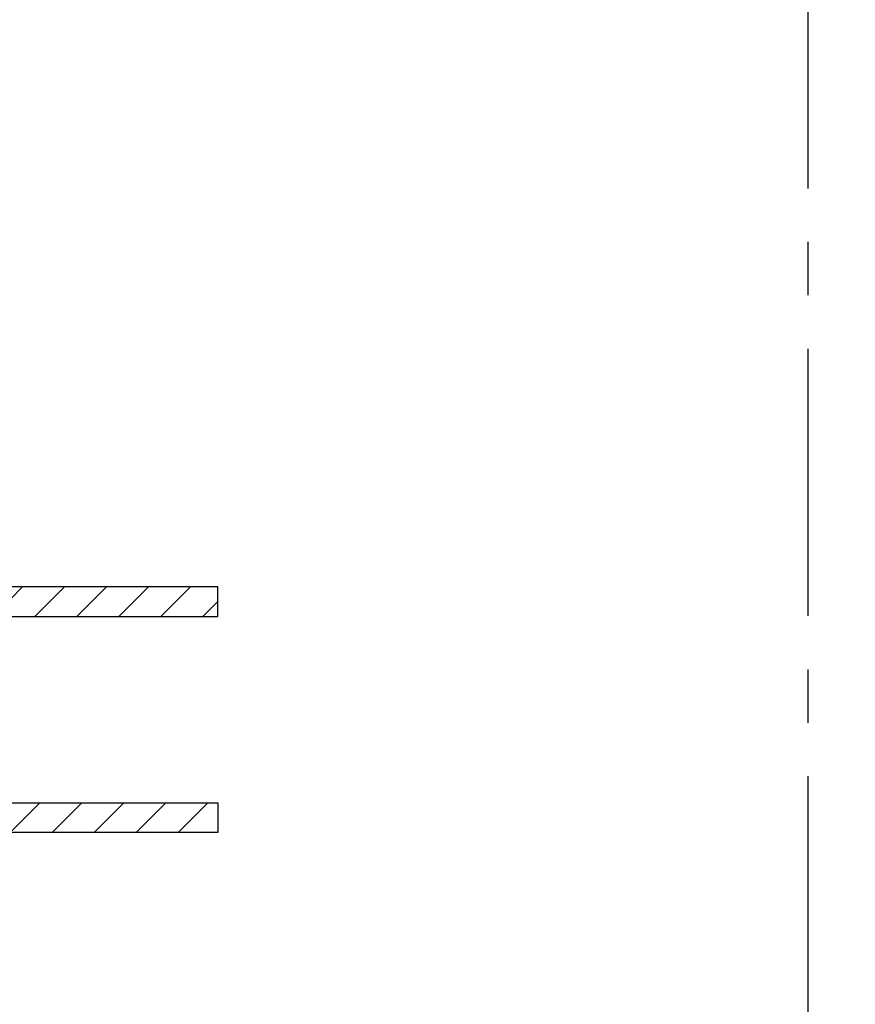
# Model space of a CAD drawing. Header units: inches. Extents: x 0 to 1544102, y 0 to 23144100.
# Tile 149 of 203: x 581938 to 588974, y 143105 to 151394. Entities that reach past the tile are written whole.
import ezdxf

# ---------------------------------------------------------------- set-up
doc = ezdxf.new("R2010")
doc.units = ezdxf.units.IN
doc.header["$LTSCALE"] = 1800
doc.header["$MEASUREMENT"] = 0
for name, pattern in [('CENTER', [2, 1.25, -0.25, 0.25, -0.25]), ('CENTER2', [1.125, 0.75, -0.125, 0.125, -0.125]), ('HIDDEN', [0.375, 0.25, -0.125]), ('HIDDEN2', [0.1875, 0.125, -0.0625])]:
    doc.linetypes.add(name, pattern=pattern)
doc.layers.get('0').update_dxf_attribs({"color": 253})
for name, color, linetype, lineweight in [('A-DOOR', 31, 'Continuous', 9), ('EQPT', 8, 'HIDDEN', 9), ('EQUIP', 8, 'Continuous', 9), ('WALL HATCH', 251, 'Continuous', 13)]:
    doc.layers.add(name, color=color, linetype=linetype, lineweight=lineweight)
doc.layers.add('GRID', color=251, linetype='CENTER')
doc.layers.add('STEEL', color=231, linetype='Continuous')

# ---------------------------------------------------------------- blocks, each defined once
blk = doc.blocks.new('HPH-6 ARCH-R0')
at = {"layer": 'STEEL'}
h = blk.add_hatch(dxfattribs=at)
h.set_pattern_fill('ANSI31', color=256, scale=2000, style=0)
h.set_pattern_definition([(45, (-4909, 275.0000003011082), (-176.7766952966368, 176.7766952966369), [])])
h.paths.add_polyline_path([(7827.000000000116, 784.9999999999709), (7827.000000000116, 1034.999999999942), (-4395, 1034.999999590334), (-4395, 784.9999999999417)])
h = blk.add_hatch(dxfattribs=at)
h.set_pattern_fill('ANSI31', color=256, scale=2000, style=0)
h.set_pattern_definition([(45, (-4909, -275), (-176.7766952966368, 176.7766952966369), [])])
h.paths.add_polyline_path([(7827.000000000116, -1035), (7827.000000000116, -785), (-4395, -785), (-4395, -1035)])
at = {"layer": 'EQPT', "linetype": 'CENTER'}
for p, q in [((-5440, 1163), (-5440, 1400)), ((-7790, -305.0000000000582), (-7790, 304.9999999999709)), ((-725, -250), (-725, 250)), ((-130, -322.0766454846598), (-130, 312.3707505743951)), ((-6455, -175), (-6455, 175)), ((-5440, -210), (-5440.000000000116, 210)), ((-4145, -175), (-4145, 175)), ((870, -175), (870, 175)), ((-8560, 0), (2468.458704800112, 0))]:
    blk.add_line(p, q, dxfattribs=at)
at = {"layer": 'EQPT', "linetype": 'CENTER2', "ltscale": 0.25}
for p, q in [((-1985, 1329.999999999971), (-1845, 1329.999999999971)), ((-1915, 1259.999999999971), (-1915, 1399.999999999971)), ((-1915, 0), (-1915, 1329.999999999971)), ((-1405, 0), (-992.7490774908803, 1329.999999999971)), ((-1062.749077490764, 1330), (-922.7490774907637, 1330)), ((-992.7490774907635, 1260), (-992.7490774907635, 1400))]:
    blk.add_line(p, q, dxfattribs=at)
at = {"layer": 'EQUIP', "linetype": 'Continuous'}
for p, q in [((-5643.000000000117, 1400), (-5237, 1400)), ((-5643, 1163), (-5643, 1400)), ((-5237, 1163), (-5237, 1400)), ((-6965, 1169.999999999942), (-6965, -1170)), ((-6215, 1170), (-6965, 1169.999999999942)), ((-6215, 1170), (-6215, -1170)), ((1540, 1163.000000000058), (-6215, 1163)), ((1540, 1150), (1540, -1150)), ((-8038.771036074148, 249.9999999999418), (-8460, 249.9999999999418)), ((-8460, 249.9999999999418), (-8460, -250.0000000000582)), ((-8038.771036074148, -250.0000000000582), (-8460, -250.0000000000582)), ((-6215, -1170), (-6965, -1170)), ((1540, -1163), (-6215, -1163))]:
    blk.add_line(p, q, dxfattribs=at)
at = {"layer": 'EQUIP'}
for p, q in [((-1945, 0), (-1944.999999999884, 1297.132843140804)), ((-1885, 0), (-1885, 1297.132843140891)), ((-1433.655018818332, 8.881998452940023), (-1031.134964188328, 1307.488365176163)), ((-1376.344981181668, -8.881998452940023), (-973.8249265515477, 1289.724368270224)), ((-7387.478327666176, 304.9999999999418), (-7790, 304.9999999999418)), ((-6394.816951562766, -60.32332960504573), (-6515.183048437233, 60.32332960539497)), ((-6396.586065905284, 58.38448519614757), (-6513.413934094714, -58.38448519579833)), ((-4084.816951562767, -60.32332960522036), (-4205.183048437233, 60.32332960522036)), ((-4086.586065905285, 58.38448519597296), (-4203.413934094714, -58.38448519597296)), ((-69.81695156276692, -60.32332960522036), (-190.1830484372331, 60.32332960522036)), ((-71.58606590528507, 58.38448519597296), (-188.4139340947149, -58.38448519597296)), ((-7387.478327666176, -305.0000000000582), (-7790, -305.0000000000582))]:
    blk.add_line(p, q, dxfattribs=at)
blk.add_lwpolyline([(-7789.99999999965, 304.9999999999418, -0.1863112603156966), (-7663.124108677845, 256.0231051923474, -0.0365051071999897), (-7636.665318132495, 228.2418435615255, -0.0329908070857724), (-7518.942991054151, 160.3927783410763, -0.0848868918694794), (-7491.514860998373, 2.910383e-10, -0.0848868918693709), (-7518.942991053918, -160.3927783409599, -0.0329908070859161), (-7636.665318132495, -228.2418435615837, -0.0365051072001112), (-7663.124108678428, -256.0231051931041, -0.1863112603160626), (-7789.999999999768, -305.0000000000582, -0.1863112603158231), (-7916.875891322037, -256.0231051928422, -0.1017734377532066), (-7979.425504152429, -170.4416816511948, -0.06042162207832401), (-8005.078401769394, -89.69332891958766, -0.0467613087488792), (-8013.485139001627, 1.74623e-10, -0.0467613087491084), (-8005.078401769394, 89.6933289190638, -0.0604216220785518), (-7979.425504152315, 170.4416816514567, -0.10177343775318), (-7916.875891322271, 256.023105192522, -0.1863112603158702)], format="xyb", close=True, dxfattribs=at)
for centre, radius in [((-1915, 1329.999999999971), 44.5), ((-992.7490774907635, 1330), 44.5), ((-1915, 0), 30), ((-1405, 0), 30)]:
    blk.add_circle(centre, radius, dxfattribs=at)
at = {"layer": 'EQUIP', "linetype": 'HIDDEN2', "ltscale": 0.3}
blk.add_circle((-725, 0), 203, dxfattribs=at)
at = {"layer": 'EQUIP', "linetype": 'Continuous'}
for centre, radius in [((-130, 0), 203), ((-5440, 0), 162), ((870, 0), 107), ((-1915, 0), 30), ((-1405, 0), 30), ((-130, 0), 57)]:
    blk.add_circle(centre, radius, dxfattribs=at)
blk.add_arc((-6892.975882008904, -5.82077e-11), 1172.214772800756, 93.52262999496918, 266.4773700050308, dxfattribs=at)
at = {"layer": 'EQUIP'}
for centre, radius, start, end in [((809.7183544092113, 0), 1362.281645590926, 302.4166709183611, 57.58332908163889), ((-7645.799188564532, -5.82077e-11), 399.6932163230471, 310.263052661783, 49.73694733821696)]:
    blk.add_arc(centre, radius, start, end, dxfattribs=at)
at = {"layer": 'STEEL'}
for points in [[(-4395, 784.9999999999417), (7827.000000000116, 784.9999999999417), (7827.000000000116, 1034.999999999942), (-4395, 1034.999999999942)], [(-4395, -785), (7827.000000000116, -785), (7827.000000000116, -1035), (-4395, -1035)]]:
    blk.add_lwpolyline(points, close=True, dxfattribs=at)
blk = doc.blocks.new('SC-01& LIFT')
at = {"layer": 'WALL HATCH'}
h = blk.add_hatch(dxfattribs=at)
h.set_pattern_fill('ANSI32', color=256, scale=750, style=0)
h.set_pattern_definition([(45, (-441713.8347314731, -169222.0470372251), (-198.8737822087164, 198.8737822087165), []), (45, (-441581.2522102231, -169222.0470372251), (-198.8737822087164, 198.8737822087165), [])])
edge = h.paths.add_edge_path()
edge.add_arc((3172.500000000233, -33583100.13524975), 33587860.13529897, 89.9999019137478, 90.00029425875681, ccw=False)
edge.add_line((3230, 4760.000000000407), (3230, 9000.0000000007))
edge.add_line((3230, 9000.0000000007), (3000, 9000.0000000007))
edge.add_line((3000, 9000.0000000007), (3000.000000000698, 4759.999606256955))

msp = doc.modelspace()

# ---------------------------------------------------------------- linework, layer by layer
at = {"layer": 'GRID'}
msp.add_line((588575.7935778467, 103174.1265470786), (588575.7935778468, 157584.8886561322), dxfattribs=at)

# ---------------------------------------------------------------- block references
msp.add_blockref('HPH-6 ARCH-R0', (575780.7935778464, 145584.8886561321))
at = {"layer": 'A-DOOR'}
msp.add_blockref('SC-01& LIFT', (590575.7935778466, 141084.8886561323), dxfattribs=at)

doc.saveas('drawing.dxf')
